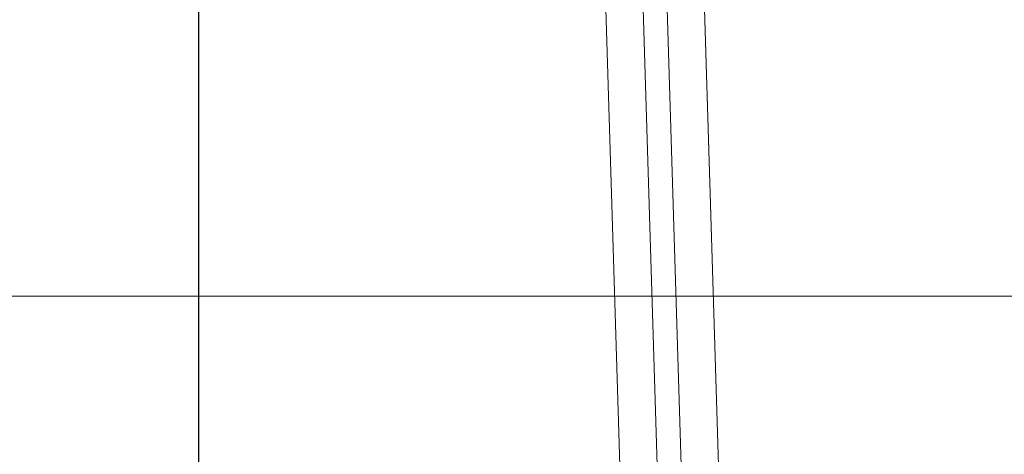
# Model space of a CAD drawing. Extents: x 147111805 to 147230536, y 410950310 to 411028142.
# Tile 13 of 256: x 147161222 to 147161378, y 410974516 to 410974585. Entities that reach past the tile are written whole.
import ezdxf

# ---------------------------------------------------------------- set-up
doc = ezdxf.new("R2010")
doc.units = 0
doc.header["$LTSCALE"] = 100
doc.layers.add('T--A9041--_VERHARDINGEN_Tegels', color=9, linetype='Continuous', transparency=0.3)
doc.layers.add('T--L9071--_TERREINMEUBILAIR_Stoelen', color=1, linetype='Continuous')
doc.layers.add('T--L9071--_TERREINMEUBILAIR_Tafels', color=30, linetype='Continuous')

# ---------------------------------------------------------------- blocks, each defined once
blk = doc.blocks.new('Picknicktafel 180x160cm')
at = {"layer": 'T--L9071--_TERREINMEUBILAIR_Tafels', "lineweight": 0}
for p, q in [((1794.089363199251, 1013.674211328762), (6.121730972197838, 1013.674211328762)), ((1794.089363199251, 1013.674211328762), (6.121730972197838, 1013.674211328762)), ((6.121730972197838, 1013.674211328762), (1794.089363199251, 1013.674211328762)), ((6.121730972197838, 1013.674211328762), (1794.089363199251, 1013.674211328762)), ((1794.089363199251, 1007.763574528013), (6.121730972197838, 1007.763574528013)), ((6.121730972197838, 1007.763574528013), (1794.089363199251, 1007.763574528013)), ((6.121730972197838, 1007.763574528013), (1794.089363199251, 1007.763574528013)), ((6.121730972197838, 1007.763574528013), (1794.089363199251, 1007.763574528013)), ((1794.089363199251, 1003.963879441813), (6.121730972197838, 1003.963879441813)), ((1794.089363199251, 1003.963879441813), (6.121730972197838, 1003.963879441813)), ((6.121730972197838, 1003.963879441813), (1794.089363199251, 1003.963879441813)), ((6.121730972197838, 1003.963879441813), (1794.089363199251, 1003.963879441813)), ((1794.089363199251, 998.0532426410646), (6.121730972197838, 998.0532426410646)), ((1794.089363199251, 998.0532426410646), (6.121730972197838, 998.0532426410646)), ((6.121730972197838, 998.0532426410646), (1794.089363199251, 998.0532426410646)), ((6.121730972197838, 998.0532426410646), (1794.089363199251, 998.0532426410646))]:
    blk.add_line(p, q, dxfattribs=at)

msp = doc.modelspace()

# ---------------------------------------------------------------- hatches: boundary and pattern name
at = {"layer": 'T--A9041--_VERHARDINGEN_Tegels'}
h = msp.add_hatch(dxfattribs=at)
h.set_pattern_fill('ANSI37', color=256, scale=200, angle=45)
h.set_pattern_definition([(90, (0, 0), (-635, 0), []), (180, (0, 0), (0, -635), [])])
h.paths.add_polyline_path([(147171124.6155927, 410978496.7849257), (147171124.6155927, 410985174.1051784), (147175311.8159577, 410985174.1051784), (147179724.0163228, 410985174.1051784), (147179724.0163228, 410987548.1668265), (147175674.6155927, 410987550.9475302), (147175674.6155927, 410986269.3768906), (147173554.6155927, 410986269.3768906), (147173554.6155927, 410986569.3768906), (147175374.6155927, 410986569.3768906), (147175374.6155927, 410989649.3768906), (147175374.6155927, 410993004.2881792), (147173550.8201925, 410993004.2881792), (147173550.8201925, 410993134.3405678), (147165980.8201925, 410993134.3405678), (147159696.0572113, 410993137.1650009), (147159704.9791517, 410992687.6886738), (147159705.673752, 410992652.6955669), (147159710.6310576, 410990922.4531842), (147159740.006855, 410990923.0362831), (147159789.3234792, 410988438.5257165), (147159881.8045546, 410983779.4434608), (147160071.926593, 410974201.3302012), (147160091.7723167, 410973201.5271471), (147160156.2709204, 410969952.1672208), (147160833.6374897, 410969965.612699), (147162965.7175028, 410970007.9337059), (147169999.3319892, 410970147.5483757), (147172541.3312546, 410970198.0061296), (147177217.9100407, 410970290.8345047), (147177327.8883767, 410970293.0175343), (147177280.2586386, 410972692.5448644), (147177850.1463795, 410972703.8569272), (147179529.8155105, 410972737.1977439), (147180789.5630606, 410972762.4198964), (147181028.8837267, 410972767.3274566), (147181031.0428523, 410975911.5547846), (147179805.6507454, 410975912.3962522), (147178580.2586386, 410975912.3962522), (147178580.2586386, 410979449.1051784), (147177580.2586386, 410979449.1051784), (147177580.2586386, 410977681.1714507), (147177580.2586386, 410975913.2377229), (147171124.6155927, 410975913.2377229)])
h.paths.add_polyline_path([(147165184.9788649, 410982437.8420166), (147164184.9788649, 410982437.8420166), (147164184.9788649, 410983437.8420166), (147165184.9788649, 410983437.8420166)], flags=16)

# ---------------------------------------------------------------- block references
at = {"layer": 'T--L9071--_TERREINMEUBILAIR_Stoelen', "rotation": 91.75940092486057}
msp.add_blockref('Picknicktafel 180x160cm', (147162338.2311158, 410974289.7493508), dxfattribs=at)

doc.saveas('drawing.dxf')
